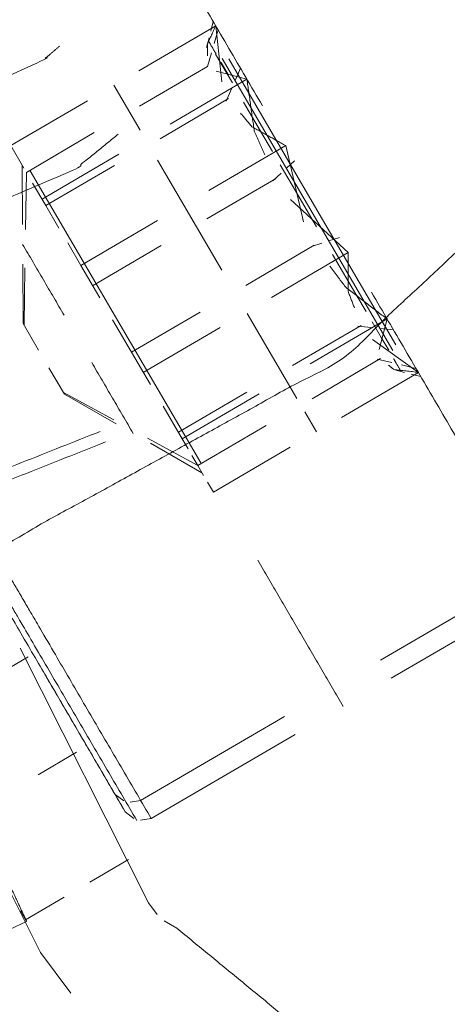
# Model space of a CAD drawing. Header units: millimetres. Extents: x 0 to 1189, y 0 to 841.
# Tile 19 of 84: x 172.698 to 173.599, y 342.118 to 344.192. Entities that reach past the tile are written whole.
import ezdxf

# ---------------------------------------------------------------- set-up
doc = ezdxf.new("R2010")
doc.units = ezdxf.units.MM
doc.layers.add('1', color=7, linetype='Continuous')

msp = doc.modelspace()

# ---------------------------------------------------------------- linework, layer by layer
at = {"layer": '1', "color": 251, "linetype": 'Continuous', "lineweight": 13}
for p, q in [((172.9488, 344.0841), (173.1106, 344.1787)), ((173.1055, 344.1875), (173.1001, 344.1671)), ((173.1106, 344.1787), (173.1236, 344.0605)), ((173.0966, 344.1536), (173.0912, 344.1331)), ((173.1073, 344.1411), (173.1156, 344.1702)), ((173.0952, 344.1472), (173.0954, 344.1469)), ((173.0933, 344.0927), (173.1017, 344.1217)), ((173.1102, 344.1192), (173.1458, 344.0584)), ((173.0934, 344.0932), (172.9504, 344.0095)), ((173.1378, 344.0745), (173.1219, 344.1017)), ((173.3041, 343.8021), (173.1243, 344.1096)), ((173.3141, 343.8079), (173.138, 344.109)), ((173.1516, 344.0634), (173.1628, 344.0894)), ((173.1764, 344.0661), (173.1118, 344.0831)), ((172.8961, 344.0533), (172.9514, 343.9586)), ((173.0146, 343.9715), (173.1764, 344.0661)), ((173.133, 344.0201), (173.1442, 344.0461)), ((172.679, 343.9263), (172.8409, 344.021)), ((172.9934, 343.9408), (173.1378, 344.0253)), ((173.1695, 344.0178), (173.2051, 343.9569)), ((172.855, 343.9537), (172.7119, 343.87)), ((173.2301, 343.9142), (173.2051, 343.9569)), ((172.679, 343.9263), (172.7067, 343.879)), ((173.0964, 343.8317), (173.2582, 343.9263)), ((173.2582, 343.9263), (173.2959, 343.7655)), ((172.7448, 343.8138), (172.9067, 343.9084)), ((172.7031, 343.8851), (172.7038, 343.7601)), ((172.7528, 343.8001), (172.8972, 343.8846)), ((172.9884, 343.8955), (173.0437, 343.8009)), ((173.2717, 343.843), (173.2467, 343.8857)), ((173.2596, 343.8787), (173.2768, 343.8945)), ((172.7101, 343.7494), (172.7119, 343.87)), ((172.8997, 343.5656), (172.7199, 343.8731)), ((173.231, 343.8525), (173.2482, 343.8682)), ((172.7251, 343.8474), (172.7528, 343.8001)), ((173.0922, 343.772), (173.2365, 343.8564)), ((173.2717, 343.843), (173.3229, 343.7556)), ((172.7528, 343.8001), (172.7805, 343.7528)), ((173.0437, 343.8009), (173.1237, 343.664)), ((173.3899, 343.7012), (173.2682, 343.8128)), ((173.4839, 343.4946), (173.3041, 343.8021)), ((173.4901, 343.5069), (173.3141, 343.8079)), ((172.8266, 343.6739), (172.9884, 343.7686)), ((172.7989, 343.7213), (172.8266, 343.6739)), ((173.1739, 343.6321), (173.3183, 343.7166)), ((173.3121, 343.7137), (173.3343, 343.7209)), ((173.3491, 343.7258), (173.3712, 343.733)), ((172.8515, 343.6313), (172.9959, 343.7157)), ((173.228, 343.6065), (173.3899, 343.7012)), ((173.357, 343.6972), (173.4081, 343.6097)), ((172.7043, 343.6767), (172.705, 343.5517)), ((172.707, 343.5483), (172.7088, 343.6689)), ((172.8266, 343.6739), (172.8666, 343.6055)), ((173.4273, 343.5769), (173.4081, 343.6097)), ((172.9333, 343.4914), (173.0777, 343.5759)), ((173.1771, 343.5728), (173.2571, 343.4359)), ((172.705, 343.5517), (172.7376, 343.4959)), ((172.8933, 343.5598), (172.9333, 343.4914)), ((173.0795, 343.2581), (172.8997, 343.5656)), ((173.3098, 343.4667), (173.4716, 343.5613)), ((173.4593, 343.5222), (173.4401, 343.555)), ((173.4716, 343.5613), (173.4548, 343.4969)), ((172.9582, 343.4488), (173.1201, 343.5434)), ((173.2727, 343.4633), (173.417, 343.5477)), ((173.4102, 343.5461), (173.4383, 343.5431)), ((173.4571, 343.541), (173.4852, 343.5381)), ((173.5375, 343.4488), (173.4408, 343.5181)), ((173.4593, 343.5222), (173.475, 343.4955)), ((172.9333, 343.4914), (172.9733, 343.423)), ((173.3136, 343.3934), (173.4579, 343.4778)), ((173.4507, 343.4767), (173.4814, 343.4694)), ((172.7594, 343.4586), (172.7921, 343.4027)), ((173.3756, 343.3541), (173.5375, 343.4488)), ((173.4882, 343.4542), (173.5086, 343.4489)), ((173.5018, 343.4646), (173.5325, 343.4573)), ((173.2818, 343.3937), (173.2571, 343.4359)), ((173.5222, 343.4453), (173.5426, 343.4399)), ((172.7901, 343.4062), (172.8961, 343.3486)), ((173.032, 343.3226), (173.1764, 343.407)), ((172.7921, 343.4027), (172.9007, 343.3408)), ((173.04, 343.3089), (173.2019, 343.4036)), ((173, 343.3774), (173.04, 343.3089)), ((173.323, 343.3233), (173.2982, 343.3655)), ((173.0729, 343.2527), (173.2173, 343.3371)), ((172.9669, 343.3102), (173.0729, 343.2527)), ((173.04, 343.3089), (173.0524, 343.2878)), ((172.9731, 343.2995), (173.0817, 343.2376)), ((173.1058, 343.1964), (173.2677, 343.291)), ((173.0606, 343.2738), (173.0729, 343.2527)), ((173.0729, 343.2527), (173.0853, 343.2316)), ((173.0935, 343.2175), (173.1058, 343.1964)), ((173.7614, 343.0201), (173.4581, 342.8427)), ((173.4803, 342.8047), (173.7836, 342.982)), ((172.9691, 342.3317), (172.6991, 342.8683)), ((172.6343, 342.8022), (172.7154, 342.8497)), ((172.4759, 342.7557), (172.7418, 342.2275)), ((173.2559, 342.7245), (172.9526, 342.5471)), ((172.9749, 342.5091), (173.2782, 342.6864)), ((172.8175, 342.6487), (172.7364, 342.6013)), ((172.8988, 342.5599), (172.9169, 342.5466)), ((172.9304, 342.5437), (172.9526, 342.5471)), ((172.9202, 342.5234), (172.9384, 342.5095)), ((172.9521, 342.506), (172.9749, 342.5091)), ((172.9267, 342.423), (172.8454, 342.3755)), ((172.7913, 342.3438), (172.71, 342.2963)), ((172.9872, 342.3071), (172.9691, 342.3317)), ((172.6994, 342.3146), (172.7123, 342.2926)), ((172.7123, 342.2926), (172.6273, 342.253)), ((172.6274, 342.2529), (172.7124, 342.2925)), ((173.0285, 342.2785), (173.0021, 342.2938)), ((172.7418, 342.2275), (172.8053, 342.1414))]:
    msp.add_line(p, q, dxfattribs=at)
at = {"layer": '1', "color": 95, "linetype": 'Continuous', "lineweight": 35}
for radius in [21, 17]:
    msp.add_arc((162.9112, 337.7247), radius, 206.30869, 153.69131, dxfattribs=at)
at = {"layer": '1', "color": 251, "linetype": 'Continuous', "lineweight": 13}
for points, knots in [([(172.9329, 344.6735), (172.6896, 344.4302), (172.0763, 344.1177), (171.3965, 344.01)], [0, 0, 0.200001, 0.599998, 1, 1]), ([(171.9219, 342.8879), (172.6389, 343.072), (173.3802, 343.4796), (173.997, 344.0587), (174.3936, 344.6837)], [0, 0, 0.233332, 0.5, 0.766666, 1, 1]), ([(172.8647, 344.5993), (172.9262, 344.494), (173.2092, 344.0101)], [0, 0, 0.17864, 1, 1]), ([(173.0933, 344.1156), (173.0932, 344.1399), (173.1106, 344.1787)], [0, 0, 0.362543, 1, 1]), ([(172.7817, 344.136), (172.7481, 344.1069), (172.1008, 343.8113), (171.3965, 343.71)], [0, 0, 0.030303, 0.515153, 1, 1]), ([(173.2143, 343.9068), (173.1919, 343.9576), (173.1764, 344.0661)], [0, 0, 0.336039, 1, 1]), ([(173.1631, 343.9947), (173.187, 343.966), (173.2582, 343.9263)], [0, 0, 0.314317, 1, 1]), ([(172.9053, 343.9504), (172.8151, 343.8771), (172.1331, 343.5809), (171.3965, 343.4796)], [0, 0, 0.072462, 0.53623, 1, 1]), ([(173.4029, 343.5847), (173.3895, 343.6196), (173.3899, 343.7012)], [0, 0, 0.31435, 1, 1]), ([(173.3513, 343.6724), (173.3846, 343.628), (173.4716, 343.5613)], [0, 0, 0.336009, 1, 1]), ([(173.4389, 343.6174), (173.7218, 343.1334), (173.7834, 343.0282)], [0, 0, 0.821348, 1, 1]), ([(173.4854, 343.4776), (173.4903, 343.4692), (173.501, 343.4508)], [0, 0, 0.315227, 1, 1]), ([(173.4746, 343.4641), (173.4858, 343.4549), (173.5375, 343.4488)], [0, 0, 0.218861, 1, 1]), ([(172.8675, 343.3245), (172.2047, 343.0621), (171.3965, 342.96)], [0, 0, 0.466667, 1, 1]), ([(172.8788, 343.3023), (172.2109, 343.0379), (171.3965, 342.935)], [0, 0, 0.466668, 1, 1]), ([(172.6152, 343.1241), (172.7351, 342.9191), (172.9749, 342.5091)], [0, 0, 0.333325, 1, 1]), ([(172.5756, 343.1126), (172.6905, 342.9162), (172.9201, 342.5234)], [0, 0, 0.333347, 1, 1]), ([(172.5893, 343.1124), (172.7077, 342.9099), (172.9445, 342.5049)], [0, 0, 0.333336, 1, 1]), ([(172.6339, 342.4583), (172.6358, 342.4545), (172.6828, 342.3564), (172.7083, 342.3016), (172.7123, 342.2926)], [0, 0, 0.023553, 0.616989, 0.946526, 1, 1]), ([(173.313, 342.0059), (173.3064, 342.0503), (173.0285, 342.2785)], [0, 0, 0.111095, 1, 1])]:
    msp.add_open_spline(points, degree=1, knots=knots, dxfattribs=at)
for points in [[(173.095, 344.1476), (173.0951, 344.1474)], [(173.1113, 344.1198), (173.0954, 344.1469)], [(172.704, 343.7184), (172.7914, 343.5691)], [(172.8496, 343.4695), (172.9369, 343.3202)], [(173.3793, 342.7455), (173.1994, 343.0531)], [(172.9201, 342.5234), (172.7479, 342.818)]]:
    msp.add_open_spline(points, degree=1, dxfattribs=at)

doc.saveas('drawing.dxf')
